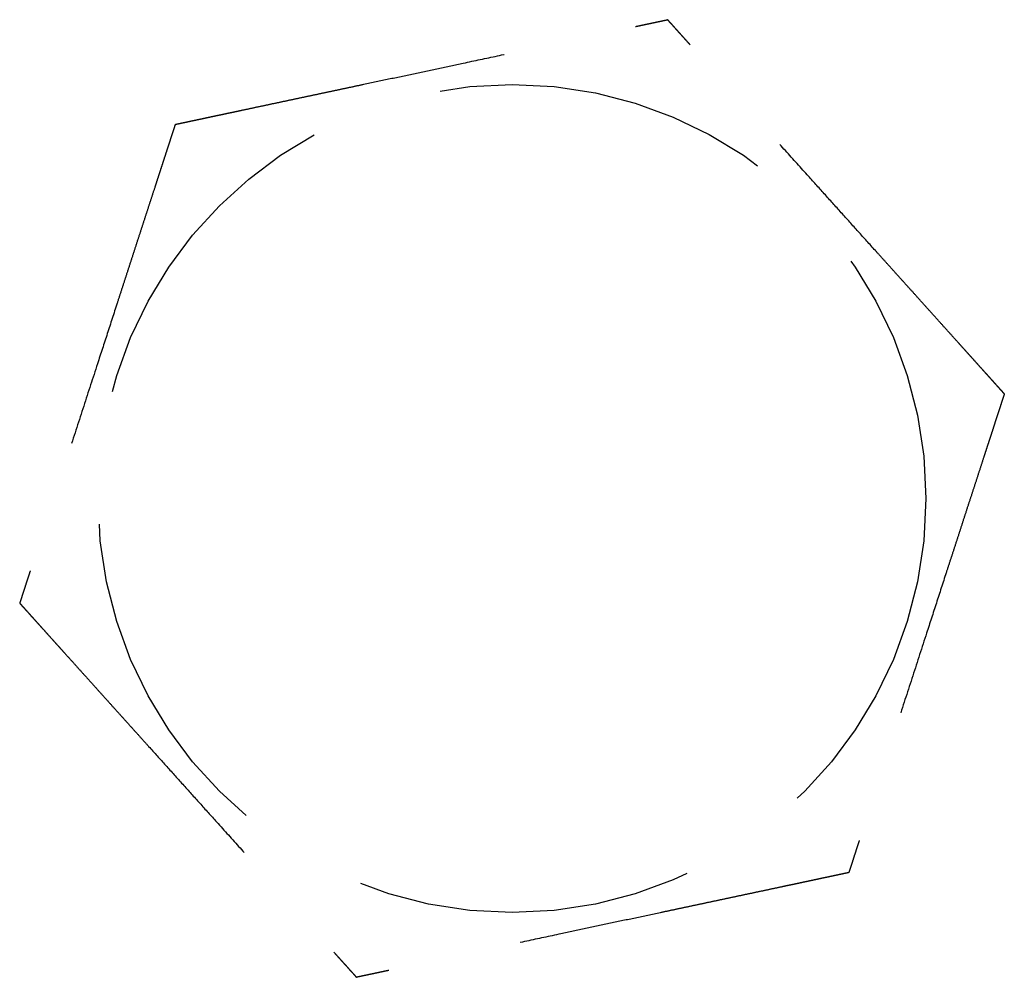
# Model space of a CAD drawing. Header units: millimetres. Extents: x 42975 to 708721, y 118172 to 172014.
# Tile 129 of 256: x 329189 to 329203, y 147457 to 147471. Entities that reach past the tile are written whole.
import ezdxf

# ---------------------------------------------------------------- set-up
doc = ezdxf.new("R2010")
doc.units = ezdxf.units.MM
doc.linetypes.add('ГТО-1 Пунктир', pattern=[7, 5, -2])
doc.layers.add('ГТО-2_Размеры_035', color=2, linetype='Continuous', lineweight=35)
doc.layers.add('ОГОС_Пунктир_025', color=151, linetype='ГТО-1 Пунктир', lineweight=25)

# ---------------------------------------------------------------- blocks, each defined once
blk = doc.blocks.new('ОГСО_Затвор_План')
at = {"layer": 'ОГОС_Пунктир_025'}
blk.add_circle((-1104.17, 57.5), 6.172, dxfattribs=at)
blk.add_circle((-1104.17, 57.5), 6.172, dxfattribs=at)
for points, knots in [([(-1107.923, 64), (-1107.923, 63.999), (-1107.925, 63.997), (-1107.927, 63.992), (-1107.93, 63.988), (-1107.934, 63.982), (-1107.938, 63.974), (-1107.943, 63.965), (-1107.95, 63.954), (-1107.957, 63.94), (-1107.966, 63.925), (-1107.975, 63.909), (-1107.986, 63.891), (-1107.998, 63.869), (-1108.014, 63.843), (-1108.031, 63.813), (-1108.05, 63.78), (-1108.069, 63.747), (-1108.089, 63.712), (-1108.11, 63.676), (-1108.135, 63.632), (-1108.165, 63.581), (-1108.199, 63.522), (-1108.234, 63.461), (-1108.27, 63.399), (-1108.306, 63.336), (-1108.343, 63.272), (-1108.381, 63.206), (-1108.435, 63.112), (-1108.507, 62.989), (-1108.595, 62.835), (-1108.685, 62.68), (-1108.775, 62.524), (-1108.866, 62.367), (-1108.957, 62.208), (-1109.049, 62.049), (-1109.141, 61.89), (-1109.233, 61.73), (-1109.374, 61.487), (-1109.562, 61.16), (-1109.831, 60.695), (-1110.132, 60.173), (-1110.387, 59.732), (-1110.562, 59.428), (-1110.659, 59.261), (-1110.755, 59.094), (-1110.851, 58.929), (-1110.946, 58.765), (-1111.039, 58.602), (-1111.12, 58.462), (-1111.188, 58.344), (-1111.243, 58.249), (-1111.298, 58.155), (-1111.343, 58.075), (-1111.381, 58.01), (-1111.41, 57.96), (-1111.439, 57.91), (-1111.467, 57.862), (-1111.494, 57.815), (-1111.52, 57.77), (-1111.542, 57.732), (-1111.561, 57.699), (-1111.577, 57.671), (-1111.592, 57.646), (-1111.606, 57.621), (-1111.619, 57.599), (-1111.63, 57.579), (-1111.639, 57.563), (-1111.647, 57.55), (-1111.653, 57.539), (-1111.659, 57.528), (-1111.664, 57.52), (-1111.668, 57.512), (-1111.672, 57.507), (-1111.674, 57.504), (-1111.675, 57.501), (-1111.675, 57.501), (-1111.675, 57.5)], [0, 0, 0, 0, 0.004183, 0.008798, 0.014277, 0.021052, 0.029555, 0.040217, 0.053196, 0.068474, 0.085817, 0.104991, 0.125761, 0.147894, 0.180988, 0.216154, 0.253227, 0.292043, 0.332438, 0.374248, 0.417309, 0.483329, 0.551509, 0.621608, 0.693385, 0.766598, 0.841007, 0.916369, 0.992445, 1.16744, 1.344595, 1.523627, 1.704251, 1.886185, 2.069143, 2.252842, 2.436999, 2.621329, 2.805548, 3.279758, 3.752764, 4.418916, 5.086098, 5.279545, 5.472705, 5.665157, 5.856476, 6.046242, 6.23403, 6.419418, 6.531407, 6.641933, 6.750592, 6.856976, 6.916916, 6.975717, 7.033125, 7.088886, 7.142748, 7.194455, 7.243755, 7.276849, 7.308455, 7.338404, 7.366526, 7.392651, 7.41661, 7.433191, 7.448323, 7.461896, 7.473799, 7.483921, 7.492153, 7.498384, 7.502503, 7.504448, 7.505534, 7.505534, 7.505534, 7.505534]), ([(-1107.923, 64), (-1107.923, 63.999), (-1107.925, 63.997), (-1107.927, 63.992), (-1107.93, 63.988), (-1107.934, 63.982), (-1107.938, 63.974), (-1107.943, 63.965), (-1107.95, 63.954), (-1107.957, 63.94), (-1107.966, 63.925), (-1107.975, 63.909), (-1107.986, 63.891), (-1107.998, 63.869), (-1108.014, 63.843), (-1108.031, 63.813), (-1108.05, 63.78), (-1108.069, 63.747), (-1108.089, 63.712), (-1108.11, 63.676), (-1108.135, 63.632), (-1108.165, 63.581), (-1108.199, 63.522), (-1108.234, 63.461), (-1108.27, 63.399), (-1108.306, 63.336), (-1108.343, 63.272), (-1108.381, 63.206), (-1108.435, 63.112), (-1108.507, 62.989), (-1108.595, 62.835), (-1108.685, 62.68), (-1108.775, 62.524), (-1108.866, 62.367), (-1108.957, 62.208), (-1109.049, 62.049), (-1109.141, 61.89), (-1109.233, 61.73), (-1109.374, 61.487), (-1109.562, 61.16), (-1109.831, 60.695), (-1110.132, 60.173), (-1110.387, 59.732), (-1110.562, 59.428), (-1110.659, 59.261), (-1110.755, 59.094), (-1110.851, 58.929), (-1110.946, 58.765), (-1111.039, 58.602), (-1111.12, 58.462), (-1111.188, 58.344), (-1111.243, 58.249), (-1111.298, 58.155), (-1111.343, 58.075), (-1111.381, 58.01), (-1111.41, 57.96), (-1111.439, 57.91), (-1111.467, 57.862), (-1111.494, 57.815), (-1111.52, 57.77), (-1111.542, 57.732), (-1111.561, 57.699), (-1111.577, 57.671), (-1111.592, 57.646), (-1111.606, 57.621), (-1111.619, 57.599), (-1111.63, 57.579), (-1111.639, 57.563), (-1111.647, 57.55), (-1111.653, 57.539), (-1111.659, 57.528), (-1111.664, 57.52), (-1111.668, 57.512), (-1111.672, 57.507), (-1111.674, 57.504), (-1111.675, 57.501), (-1111.675, 57.501), (-1111.675, 57.5)], [0, 0, 0, 0, 0.004183, 0.008798, 0.014277, 0.021052, 0.029555, 0.040217, 0.053196, 0.068474, 0.085817, 0.104991, 0.125761, 0.147894, 0.180988, 0.216154, 0.253227, 0.292043, 0.332438, 0.374248, 0.417309, 0.483329, 0.551509, 0.621608, 0.693385, 0.766598, 0.841007, 0.916369, 0.992445, 1.16744, 1.344595, 1.523627, 1.704251, 1.886185, 2.069143, 2.252842, 2.436999, 2.621329, 2.805548, 3.279758, 3.752764, 4.418916, 5.086098, 5.279545, 5.472705, 5.665157, 5.856476, 6.046242, 6.23403, 6.419418, 6.531407, 6.641933, 6.750592, 6.856976, 6.916916, 6.975717, 7.033125, 7.088886, 7.142748, 7.194455, 7.243755, 7.276849, 7.308455, 7.338404, 7.366526, 7.392651, 7.41661, 7.433191, 7.448323, 7.461896, 7.473799, 7.483921, 7.492153, 7.498384, 7.502503, 7.504448, 7.505534, 7.505534, 7.505534, 7.505534]), ([(-1107.923, 64), (-1107.921, 64), (-1107.919, 64), (-1107.915, 64), (-1107.91, 64), (-1107.905, 64), (-1107.898, 64), (-1107.891, 64), (-1107.881, 64), (-1107.87, 64), (-1107.857, 64), (-1107.842, 64), (-1107.826, 64), (-1107.809, 64), (-1107.79, 64), (-1107.768, 64), (-1107.741, 64), (-1107.71, 64), (-1107.678, 64), (-1107.644, 64), (-1107.609, 64), (-1107.573, 64), (-1107.535, 64), (-1107.49, 64), (-1107.437, 64), (-1107.376, 64), (-1107.313, 64), (-1107.249, 64), (-1107.183, 64), (-1107.117, 64), (-1107.049, 64), (-1106.981, 64), (-1106.881, 64), (-1106.749, 64), (-1106.583, 64), (-1106.417, 64), (-1106.248, 64), (-1106.079, 64), (-1105.909, 64), (-1105.737, 64), (-1105.566, 64), (-1105.394, 64), (-1105.222, 64), (-1104.98, 64), (-1104.669, 64), (-1104.29, 64), (-1103.911, 64), (-1103.485, 64), (-1103.012, 64), (-1102.622, 64), (-1102.363, 64), (-1102.235, 64), (-1102.108, 64), (-1101.981, 64), (-1101.855, 64), (-1101.729, 64), (-1101.605, 64), (-1101.483, 64), (-1101.374, 64), (-1101.28, 64), (-1101.201, 64), (-1101.122, 64), (-1101.045, 64), (-1100.978, 64), (-1100.923, 64), (-1100.877, 64), (-1100.832, 64), (-1100.789, 64), (-1100.747, 64), (-1100.706, 64), (-1100.668, 64), (-1100.634, 64), (-1100.605, 64), (-1100.581, 64), (-1100.558, 64), (-1100.536, 64), (-1100.516, 64), (-1100.497, 64), (-1100.481, 64), (-1100.467, 64), (-1100.455, 64), (-1100.445, 64), (-1100.436, 64), (-1100.429, 64), (-1100.424, 64), (-1100.42, 64), (-1100.418, 64), (-1100.417, 64), (-1100.417, 64)], [0, 0, 0, 0, 0.003645, 0.007566, 0.01204, 0.017343, 0.023752, 0.031543, 0.040993, 0.052264, 0.065302, 0.079955, 0.096068, 0.113488, 0.132062, 0.151634, 0.180994, 0.211959, 0.244418, 0.278261, 0.313376, 0.349653, 0.386981, 0.425249, 0.484863, 0.546213, 0.609126, 0.67343, 0.738954, 0.805525, 0.872972, 0.941123, 1.009805, 1.173351, 1.338694, 1.505627, 1.673942, 1.843431, 2.013887, 2.185103, 2.356869, 2.528979, 2.701226, 2.8734, 3.253796, 3.633187, 4.011942, 4.390425, 4.911078, 5.431731, 5.559867, 5.687803, 5.81535, 5.942319, 6.068521, 6.193767, 6.317868, 6.440634, 6.561877, 6.642693, 6.722516, 6.801133, 6.878331, 6.953896, 7.000474, 7.046161, 7.090798, 7.134226, 7.176284, 7.216813, 7.255653, 7.292644, 7.318036, 7.342284, 7.365288, 7.386943, 7.407149, 7.425803, 7.442802, 7.456039, 7.467883, 7.478242, 7.487027, 7.494147, 7.499513, 7.503033, 7.504638, 7.505536, 7.505536, 7.505536, 7.505536]), ([(-1107.923, 64), (-1107.921, 64), (-1107.919, 64), (-1107.915, 64), (-1107.91, 64), (-1107.905, 64), (-1107.898, 64), (-1107.891, 64), (-1107.881, 64), (-1107.87, 64), (-1107.857, 64), (-1107.842, 64), (-1107.826, 64), (-1107.809, 64), (-1107.79, 64), (-1107.768, 64), (-1107.741, 64), (-1107.71, 64), (-1107.678, 64), (-1107.644, 64), (-1107.609, 64), (-1107.573, 64), (-1107.535, 64), (-1107.49, 64), (-1107.437, 64), (-1107.376, 64), (-1107.313, 64), (-1107.249, 64), (-1107.183, 64), (-1107.117, 64), (-1107.049, 64), (-1106.981, 64), (-1106.881, 64), (-1106.749, 64), (-1106.583, 64), (-1106.417, 64), (-1106.248, 64), (-1106.079, 64), (-1105.909, 64), (-1105.737, 64), (-1105.566, 64), (-1105.394, 64), (-1105.222, 64), (-1104.98, 64), (-1104.669, 64), (-1104.29, 64), (-1103.911, 64), (-1103.485, 64), (-1103.012, 64), (-1102.622, 64), (-1102.363, 64), (-1102.235, 64), (-1102.108, 64), (-1101.981, 64), (-1101.855, 64), (-1101.729, 64), (-1101.605, 64), (-1101.483, 64), (-1101.374, 64), (-1101.28, 64), (-1101.201, 64), (-1101.122, 64), (-1101.045, 64), (-1100.978, 64), (-1100.923, 64), (-1100.877, 64), (-1100.832, 64), (-1100.789, 64), (-1100.747, 64), (-1100.706, 64), (-1100.668, 64), (-1100.634, 64), (-1100.605, 64), (-1100.581, 64), (-1100.558, 64), (-1100.536, 64), (-1100.516, 64), (-1100.497, 64), (-1100.481, 64), (-1100.467, 64), (-1100.455, 64), (-1100.445, 64), (-1100.436, 64), (-1100.429, 64), (-1100.424, 64), (-1100.42, 64), (-1100.418, 64), (-1100.417, 64), (-1100.417, 64)], [0, 0, 0, 0, 0.003645, 0.007566, 0.01204, 0.017343, 0.023752, 0.031543, 0.040993, 0.052264, 0.065302, 0.079955, 0.096068, 0.113488, 0.132062, 0.151634, 0.180994, 0.211959, 0.244418, 0.278261, 0.313376, 0.349653, 0.386981, 0.425249, 0.484863, 0.546213, 0.609126, 0.67343, 0.738954, 0.805525, 0.872972, 0.941123, 1.009805, 1.173351, 1.338694, 1.505627, 1.673942, 1.843431, 2.013887, 2.185103, 2.356869, 2.528979, 2.701226, 2.8734, 3.253796, 3.633187, 4.011942, 4.390425, 4.911078, 5.431731, 5.559867, 5.687803, 5.81535, 5.942319, 6.068521, 6.193767, 6.317868, 6.440634, 6.561877, 6.642693, 6.722516, 6.801133, 6.878331, 6.953896, 7.000474, 7.046161, 7.090798, 7.134226, 7.176284, 7.216813, 7.255653, 7.292644, 7.318036, 7.342284, 7.365288, 7.386943, 7.407149, 7.425803, 7.442802, 7.456039, 7.467883, 7.478242, 7.487027, 7.494147, 7.499513, 7.503033, 7.504638, 7.505536, 7.505536, 7.505536, 7.505536]), ([(-1096.664, 57.5), (-1096.665, 57.501), (-1096.666, 57.504), (-1096.668, 57.507), (-1096.671, 57.511), (-1096.673, 57.516), (-1096.677, 57.521), (-1096.68, 57.528), (-1096.685, 57.536), (-1096.691, 57.546), (-1096.697, 57.557), (-1096.705, 57.57), (-1096.713, 57.584), (-1096.721, 57.599), (-1096.731, 57.615), (-1096.743, 57.636), (-1096.757, 57.661), (-1096.775, 57.692), (-1096.794, 57.725), (-1096.814, 57.759), (-1096.834, 57.794), (-1096.855, 57.831), (-1096.88, 57.873), (-1096.907, 57.921), (-1096.938, 57.974), (-1096.969, 58.028), (-1097.001, 58.084), (-1097.034, 58.141), (-1097.067, 58.198), (-1097.101, 58.257), (-1097.135, 58.316), (-1097.185, 58.402), (-1097.251, 58.517), (-1097.334, 58.66), (-1097.417, 58.805), (-1097.502, 58.95), (-1097.586, 59.097), (-1097.671, 59.245), (-1097.757, 59.393), (-1097.843, 59.542), (-1097.929, 59.691), (-1098.015, 59.84), (-1098.136, 60.049), (-1098.291, 60.318), (-1098.481, 60.647), (-1098.67, 60.975), (-1098.883, 61.344), (-1099.12, 61.753), (-1099.318, 62.096), (-1099.452, 62.329), (-1099.524, 62.454), (-1099.596, 62.578), (-1099.667, 62.701), (-1099.738, 62.823), (-1099.808, 62.945), (-1099.877, 63.064), (-1099.936, 63.167), (-1099.986, 63.253), (-1100.025, 63.322), (-1100.065, 63.39), (-1100.103, 63.457), (-1100.137, 63.514), (-1100.165, 63.563), (-1100.187, 63.602), (-1100.21, 63.641), (-1100.231, 63.678), (-1100.252, 63.715), (-1100.273, 63.75), (-1100.292, 63.783), (-1100.309, 63.814), (-1100.325, 63.841), (-1100.339, 63.865), (-1100.352, 63.888), (-1100.364, 63.909), (-1100.375, 63.928), (-1100.385, 63.944), (-1100.392, 63.957), (-1100.398, 63.967), (-1100.403, 63.976), (-1100.408, 63.984), (-1100.411, 63.99), (-1100.414, 63.995), (-1100.416, 63.998), (-1100.417, 63.999), (-1100.417, 64), (-1100.417, 64)], [0, 0, 0, 0, 0.003645, 0.007567, 0.012041, 0.017345, 0.023755, 0.031546, 0.040997, 0.052267, 0.065306, 0.079959, 0.096072, 0.113493, 0.132066, 0.151638, 0.185326, 0.22109, 0.258764, 0.298182, 0.339181, 0.381593, 0.425253, 0.484869, 0.54622, 0.609135, 0.67344, 0.738965, 0.805538, 0.872986, 0.941138, 1.009822, 1.173368, 1.338711, 1.505643, 1.673958, 1.843446, 2.013902, 2.185116, 2.356882, 2.528991, 2.701236, 2.87341, 3.253801, 3.633189, 4.01194, 4.390419, 4.911076, 5.431733, 5.575876, 5.719736, 5.863044, 6.005531, 6.146928, 6.286965, 6.425373, 6.561883, 6.642701, 6.722526, 6.801145, 6.878344, 6.95391, 7.000487, 7.046173, 7.090809, 7.134236, 7.176293, 7.216821, 7.25566, 7.292649, 7.322164, 7.3501, 7.376294, 7.400584, 7.422809, 7.442805, 7.456042, 7.467885, 7.478244, 7.487029, 7.494148, 7.499512, 7.503029, 7.504631, 7.505526, 7.505526, 7.505526, 7.505526]), ([(-1096.664, 57.5), (-1096.665, 57.501), (-1096.666, 57.504), (-1096.668, 57.507), (-1096.671, 57.511), (-1096.673, 57.516), (-1096.677, 57.521), (-1096.68, 57.528), (-1096.685, 57.536), (-1096.691, 57.546), (-1096.697, 57.557), (-1096.705, 57.57), (-1096.713, 57.584), (-1096.721, 57.599), (-1096.731, 57.615), (-1096.743, 57.636), (-1096.757, 57.661), (-1096.775, 57.692), (-1096.794, 57.725), (-1096.814, 57.759), (-1096.834, 57.794), (-1096.855, 57.831), (-1096.88, 57.873), (-1096.907, 57.921), (-1096.938, 57.974), (-1096.969, 58.028), (-1097.001, 58.084), (-1097.034, 58.141), (-1097.067, 58.198), (-1097.101, 58.257), (-1097.135, 58.316), (-1097.185, 58.402), (-1097.251, 58.517), (-1097.334, 58.66), (-1097.417, 58.805), (-1097.502, 58.95), (-1097.586, 59.097), (-1097.671, 59.245), (-1097.757, 59.393), (-1097.843, 59.542), (-1097.929, 59.691), (-1098.015, 59.84), (-1098.136, 60.049), (-1098.291, 60.318), (-1098.481, 60.647), (-1098.67, 60.975), (-1098.883, 61.344), (-1099.12, 61.753), (-1099.318, 62.096), (-1099.452, 62.329), (-1099.524, 62.454), (-1099.596, 62.578), (-1099.667, 62.701), (-1099.738, 62.823), (-1099.808, 62.945), (-1099.877, 63.064), (-1099.936, 63.167), (-1099.986, 63.253), (-1100.025, 63.322), (-1100.065, 63.39), (-1100.103, 63.457), (-1100.137, 63.514), (-1100.165, 63.563), (-1100.187, 63.602), (-1100.21, 63.641), (-1100.231, 63.678), (-1100.252, 63.715), (-1100.273, 63.75), (-1100.292, 63.783), (-1100.309, 63.814), (-1100.325, 63.841), (-1100.339, 63.865), (-1100.352, 63.888), (-1100.364, 63.909), (-1100.375, 63.928), (-1100.385, 63.944), (-1100.392, 63.957), (-1100.398, 63.967), (-1100.403, 63.976), (-1100.408, 63.984), (-1100.411, 63.99), (-1100.414, 63.995), (-1100.416, 63.998), (-1100.417, 63.999), (-1100.417, 64), (-1100.417, 64)], [0, 0, 0, 0, 0.003645, 0.007567, 0.012041, 0.017345, 0.023755, 0.031546, 0.040997, 0.052267, 0.065306, 0.079959, 0.096072, 0.113493, 0.132066, 0.151638, 0.185326, 0.22109, 0.258764, 0.298182, 0.339181, 0.381593, 0.425253, 0.484869, 0.54622, 0.609135, 0.67344, 0.738965, 0.805538, 0.872986, 0.941138, 1.009822, 1.173368, 1.338711, 1.505643, 1.673958, 1.843446, 2.013902, 2.185116, 2.356882, 2.528991, 2.701236, 2.87341, 3.253801, 3.633189, 4.01194, 4.390419, 4.911076, 5.431733, 5.575876, 5.719736, 5.863044, 6.005531, 6.146928, 6.286965, 6.425373, 6.561883, 6.642701, 6.722526, 6.801145, 6.878344, 6.95391, 7.000487, 7.046173, 7.090809, 7.134236, 7.176293, 7.216821, 7.25566, 7.292649, 7.322164, 7.3501, 7.376294, 7.400584, 7.422809, 7.442805, 7.456042, 7.467885, 7.478244, 7.487029, 7.494148, 7.499512, 7.503029, 7.504631, 7.505526, 7.505526, 7.505526, 7.505526]), ([(-1111.675, 57.5), (-1111.675, 57.499), (-1111.674, 57.497), (-1111.672, 57.494), (-1111.669, 57.49), (-1111.667, 57.485), (-1111.663, 57.479), (-1111.659, 57.473), (-1111.655, 57.464), (-1111.649, 57.455), (-1111.643, 57.443), (-1111.635, 57.431), (-1111.627, 57.417), (-1111.619, 57.402), (-1111.609, 57.386), (-1111.597, 57.365), (-1111.582, 57.339), (-1111.565, 57.308), (-1111.546, 57.276), (-1111.526, 57.242), (-1111.506, 57.206), (-1111.484, 57.169), (-1111.46, 57.127), (-1111.433, 57.08), (-1111.402, 57.027), (-1111.371, 56.972), (-1111.339, 56.917), (-1111.306, 56.86), (-1111.273, 56.802), (-1111.239, 56.744), (-1111.205, 56.685), (-1111.155, 56.598), (-1111.088, 56.484), (-1111.006, 56.34), (-1110.922, 56.196), (-1110.838, 56.05), (-1110.754, 55.904), (-1110.668, 55.756), (-1110.583, 55.608), (-1110.497, 55.459), (-1110.411, 55.31), (-1110.325, 55.161), (-1110.204, 54.952), (-1110.049, 54.683), (-1109.859, 54.354), (-1109.67, 54.026), (-1109.457, 53.657), (-1109.22, 53.247), (-1109.022, 52.905), (-1108.888, 52.672), (-1108.816, 52.547), (-1108.744, 52.423), (-1108.673, 52.3), (-1108.602, 52.177), (-1108.532, 52.056), (-1108.463, 51.936), (-1108.404, 51.834), (-1108.354, 51.748), (-1108.314, 51.679), (-1108.275, 51.611), (-1108.237, 51.544), (-1108.203, 51.486), (-1108.175, 51.438), (-1108.153, 51.398), (-1108.13, 51.36), (-1108.109, 51.322), (-1108.088, 51.286), (-1108.067, 51.251), (-1108.048, 51.217), (-1108.03, 51.187), (-1108.015, 51.16), (-1108.001, 51.135), (-1107.988, 51.113), (-1107.976, 51.092), (-1107.964, 51.073), (-1107.955, 51.057), (-1107.948, 51.044), (-1107.942, 51.033), (-1107.937, 51.024), (-1107.932, 51.017), (-1107.929, 51.011), (-1107.926, 51.006), (-1107.924, 51.003), (-1107.923, 51.001), (-1107.923, 51.001), (-1107.923, 51)], [0, 0, 0, 0, 0.003646, 0.007569, 0.012045, 0.01735, 0.02376, 0.031553, 0.041004, 0.052275, 0.065314, 0.079968, 0.096081, 0.113501, 0.132074, 0.151646, 0.185331, 0.221092, 0.258763, 0.298179, 0.339174, 0.381583, 0.42524, 0.484855, 0.546205, 0.609119, 0.673425, 0.73895, 0.805523, 0.872972, 0.941125, 1.009809, 1.173357, 1.338702, 1.505636, 1.673952, 1.843442, 2.013898, 2.185113, 2.356879, 2.528989, 2.701235, 2.87341, 3.253803, 3.633192, 4.011945, 4.390427, 4.911084, 5.43174, 5.575883, 5.719742, 5.86305, 6.005536, 6.146932, 6.286968, 6.425375, 6.561883, 6.642698, 6.72252, 6.801136, 6.878333, 6.953897, 7.000475, 7.046163, 7.0908, 7.134229, 7.176287, 7.216817, 7.255658, 7.292649, 7.322166, 7.350103, 7.376298, 7.40059, 7.422815, 7.442813, 7.45605, 7.467893, 7.478252, 7.487037, 7.494156, 7.499519, 7.503037, 7.504639, 7.505534, 7.505534, 7.505534, 7.505534]), ([(-1111.675, 57.5), (-1111.675, 57.499), (-1111.674, 57.497), (-1111.672, 57.494), (-1111.669, 57.49), (-1111.667, 57.485), (-1111.663, 57.479), (-1111.659, 57.473), (-1111.655, 57.464), (-1111.649, 57.455), (-1111.643, 57.443), (-1111.635, 57.431), (-1111.627, 57.417), (-1111.619, 57.402), (-1111.609, 57.386), (-1111.597, 57.365), (-1111.582, 57.339), (-1111.565, 57.308), (-1111.546, 57.276), (-1111.526, 57.242), (-1111.506, 57.206), (-1111.484, 57.169), (-1111.46, 57.127), (-1111.433, 57.08), (-1111.402, 57.027), (-1111.371, 56.972), (-1111.339, 56.917), (-1111.306, 56.86), (-1111.273, 56.802), (-1111.239, 56.744), (-1111.205, 56.685), (-1111.155, 56.598), (-1111.088, 56.484), (-1111.006, 56.34), (-1110.922, 56.196), (-1110.838, 56.05), (-1110.754, 55.904), (-1110.668, 55.756), (-1110.583, 55.608), (-1110.497, 55.459), (-1110.411, 55.31), (-1110.325, 55.161), (-1110.204, 54.952), (-1110.049, 54.683), (-1109.859, 54.354), (-1109.67, 54.026), (-1109.457, 53.657), (-1109.22, 53.247), (-1109.022, 52.905), (-1108.888, 52.672), (-1108.816, 52.547), (-1108.744, 52.423), (-1108.673, 52.3), (-1108.602, 52.177), (-1108.532, 52.056), (-1108.463, 51.936), (-1108.404, 51.834), (-1108.354, 51.748), (-1108.314, 51.679), (-1108.275, 51.611), (-1108.237, 51.544), (-1108.203, 51.486), (-1108.175, 51.438), (-1108.153, 51.398), (-1108.13, 51.36), (-1108.109, 51.322), (-1108.088, 51.286), (-1108.067, 51.251), (-1108.048, 51.217), (-1108.03, 51.187), (-1108.015, 51.16), (-1108.001, 51.135), (-1107.988, 51.113), (-1107.976, 51.092), (-1107.964, 51.073), (-1107.955, 51.057), (-1107.948, 51.044), (-1107.942, 51.033), (-1107.937, 51.024), (-1107.932, 51.017), (-1107.929, 51.011), (-1107.926, 51.006), (-1107.924, 51.003), (-1107.923, 51.001), (-1107.923, 51.001), (-1107.923, 51)], [0, 0, 0, 0, 0.003646, 0.007569, 0.012045, 0.01735, 0.02376, 0.031553, 0.041004, 0.052275, 0.065314, 0.079968, 0.096081, 0.113501, 0.132074, 0.151646, 0.185331, 0.221092, 0.258763, 0.298179, 0.339174, 0.381583, 0.42524, 0.484855, 0.546205, 0.609119, 0.673425, 0.73895, 0.805523, 0.872972, 0.941125, 1.009809, 1.173357, 1.338702, 1.505636, 1.673952, 1.843442, 2.013898, 2.185113, 2.356879, 2.528989, 2.701235, 2.87341, 3.253803, 3.633192, 4.011945, 4.390427, 4.911084, 5.43174, 5.575883, 5.719742, 5.86305, 6.005536, 6.146932, 6.286968, 6.425375, 6.561883, 6.642698, 6.72252, 6.801136, 6.878333, 6.953897, 7.000475, 7.046163, 7.0908, 7.134229, 7.176287, 7.216817, 7.255658, 7.292649, 7.322166, 7.350103, 7.376298, 7.40059, 7.422815, 7.442813, 7.45605, 7.467893, 7.478252, 7.487037, 7.494156, 7.499519, 7.503037, 7.504639, 7.505534, 7.505534, 7.505534, 7.505534]), ([(-1096.664, 57.5), (-1096.665, 57.499), (-1096.667, 57.497), (-1096.669, 57.492), (-1096.672, 57.488), (-1096.675, 57.482), (-1096.68, 57.474), (-1096.685, 57.465), (-1096.691, 57.454), (-1096.699, 57.44), (-1096.708, 57.425), (-1096.717, 57.409), (-1096.728, 57.391), (-1096.74, 57.369), (-1096.755, 57.343), (-1096.773, 57.313), (-1096.791, 57.281), (-1096.811, 57.247), (-1096.831, 57.212), (-1096.852, 57.176), (-1096.877, 57.132), (-1096.906, 57.081), (-1096.94, 57.022), (-1096.975, 56.961), (-1097.011, 56.899), (-1097.048, 56.836), (-1097.085, 56.772), (-1097.123, 56.706), (-1097.177, 56.612), (-1097.248, 56.489), (-1097.337, 56.335), (-1097.426, 56.18), (-1097.517, 56.024), (-1097.608, 55.867), (-1097.699, 55.708), (-1097.791, 55.549), (-1097.883, 55.39), (-1097.975, 55.23), (-1098.116, 54.987), (-1098.304, 54.66), (-1098.573, 54.195), (-1098.874, 53.673), (-1099.128, 53.232), (-1099.304, 52.928), (-1099.401, 52.761), (-1099.497, 52.594), (-1099.592, 52.429), (-1099.687, 52.265), (-1099.781, 52.102), (-1099.862, 51.962), (-1099.93, 51.844), (-1099.985, 51.749), (-1100.039, 51.655), (-1100.085, 51.575), (-1100.123, 51.51), (-1100.152, 51.46), (-1100.181, 51.41), (-1100.209, 51.362), (-1100.235, 51.315), (-1100.261, 51.27), (-1100.284, 51.232), (-1100.303, 51.199), (-1100.318, 51.171), (-1100.333, 51.146), (-1100.347, 51.121), (-1100.36, 51.099), (-1100.371, 51.079), (-1100.381, 51.063), (-1100.388, 51.05), (-1100.395, 51.039), (-1100.401, 51.028), (-1100.406, 51.02), (-1100.41, 51.012), (-1100.413, 51.007), (-1100.415, 51.004), (-1100.416, 51.002), (-1100.417, 51.001), (-1100.417, 51)], [0, 0, 0, 0, 0.004181, 0.008795, 0.014272, 0.021046, 0.029547, 0.040209, 0.053189, 0.068468, 0.085812, 0.104988, 0.12576, 0.147894, 0.180989, 0.216156, 0.253229, 0.292045, 0.332439, 0.374249, 0.417309, 0.483329, 0.551508, 0.621607, 0.693384, 0.766597, 0.841006, 0.916369, 0.992445, 1.16744, 1.344596, 1.523628, 1.704252, 1.886185, 2.069144, 2.252843, 2.436999, 2.621329, 2.805548, 3.279761, 3.75277, 4.418914, 5.08609, 5.279541, 5.472705, 5.66516, 5.856482, 6.04625, 6.234041, 6.419431, 6.531414, 6.641936, 6.750589, 6.856968, 6.916909, 6.975711, 7.03312, 7.088883, 7.142745, 7.194454, 7.243755, 7.276849, 7.308456, 7.338405, 7.366527, 7.392652, 7.41661, 7.43319, 7.448321, 7.461893, 7.473794, 7.483916, 7.492147, 7.498377, 7.502495, 7.504441, 7.505526, 7.505526, 7.505526, 7.505526]), ([(-1096.664, 57.5), (-1096.665, 57.499), (-1096.667, 57.497), (-1096.669, 57.492), (-1096.672, 57.488), (-1096.675, 57.482), (-1096.68, 57.474), (-1096.685, 57.465), (-1096.691, 57.454), (-1096.699, 57.44), (-1096.708, 57.425), (-1096.717, 57.409), (-1096.728, 57.391), (-1096.74, 57.369), (-1096.755, 57.343), (-1096.773, 57.313), (-1096.791, 57.281), (-1096.811, 57.247), (-1096.831, 57.212), (-1096.852, 57.176), (-1096.877, 57.132), (-1096.906, 57.081), (-1096.94, 57.022), (-1096.975, 56.961), (-1097.011, 56.899), (-1097.048, 56.836), (-1097.085, 56.772), (-1097.123, 56.706), (-1097.177, 56.612), (-1097.248, 56.489), (-1097.337, 56.335), (-1097.426, 56.18), (-1097.517, 56.024), (-1097.608, 55.867), (-1097.699, 55.708), (-1097.791, 55.549), (-1097.883, 55.39), (-1097.975, 55.23), (-1098.116, 54.987), (-1098.304, 54.66), (-1098.573, 54.195), (-1098.874, 53.673), (-1099.128, 53.232), (-1099.304, 52.928), (-1099.401, 52.761), (-1099.497, 52.594), (-1099.592, 52.429), (-1099.687, 52.265), (-1099.781, 52.102), (-1099.862, 51.962), (-1099.93, 51.844), (-1099.985, 51.749), (-1100.039, 51.655), (-1100.085, 51.575), (-1100.123, 51.51), (-1100.152, 51.46), (-1100.181, 51.41), (-1100.209, 51.362), (-1100.235, 51.315), (-1100.261, 51.27), (-1100.284, 51.232), (-1100.303, 51.199), (-1100.318, 51.171), (-1100.333, 51.146), (-1100.347, 51.121), (-1100.36, 51.099), (-1100.371, 51.079), (-1100.381, 51.063), (-1100.388, 51.05), (-1100.395, 51.039), (-1100.401, 51.028), (-1100.406, 51.02), (-1100.41, 51.012), (-1100.413, 51.007), (-1100.415, 51.004), (-1100.416, 51.002), (-1100.417, 51.001), (-1100.417, 51)], [0, 0, 0, 0, 0.004181, 0.008795, 0.014272, 0.021046, 0.029547, 0.040209, 0.053189, 0.068468, 0.085812, 0.104988, 0.12576, 0.147894, 0.180989, 0.216156, 0.253229, 0.292045, 0.332439, 0.374249, 0.417309, 0.483329, 0.551508, 0.621607, 0.693384, 0.766597, 0.841006, 0.916369, 0.992445, 1.16744, 1.344596, 1.523628, 1.704252, 1.886185, 2.069144, 2.252843, 2.436999, 2.621329, 2.805548, 3.279761, 3.75277, 4.418914, 5.08609, 5.279541, 5.472705, 5.66516, 5.856482, 6.04625, 6.234041, 6.419431, 6.531414, 6.641936, 6.750589, 6.856968, 6.916909, 6.975711, 7.03312, 7.088883, 7.142745, 7.194454, 7.243755, 7.276849, 7.308456, 7.338405, 7.366527, 7.392652, 7.41661, 7.43319, 7.448321, 7.461893, 7.473794, 7.483916, 7.492147, 7.498377, 7.502495, 7.504441, 7.505526, 7.505526, 7.505526, 7.505526]), ([(-1100.417, 51), (-1100.418, 51), (-1100.421, 51), (-1100.425, 51), (-1100.429, 51), (-1100.435, 51), (-1100.441, 51), (-1100.449, 51), (-1100.459, 51), (-1100.47, 51), (-1100.483, 51), (-1100.498, 51), (-1100.514, 51), (-1100.531, 51), (-1100.55, 51), (-1100.572, 51), (-1100.599, 51), (-1100.63, 51), (-1100.662, 51), (-1100.696, 51), (-1100.731, 51), (-1100.767, 51), (-1100.804, 51), (-1100.85, 51), (-1100.903, 51), (-1100.964, 51), (-1101.027, 51), (-1101.091, 51), (-1101.156, 51), (-1101.223, 51), (-1101.29, 51), (-1101.358, 51), (-1101.459, 51), (-1101.591, 51), (-1101.756, 51), (-1101.923, 51), (-1102.092, 51), (-1102.261, 51), (-1102.431, 51), (-1102.602, 51), (-1102.774, 51), (-1102.946, 51), (-1103.118, 51), (-1103.36, 51), (-1103.671, 51), (-1104.05, 51), (-1104.429, 51), (-1104.855, 51), (-1105.328, 51), (-1105.718, 51), (-1105.977, 51), (-1106.105, 51), (-1106.232, 51), (-1106.359, 51), (-1106.485, 51), (-1106.611, 51), (-1106.735, 51), (-1106.857, 51), (-1106.966, 51), (-1107.06, 51), (-1107.139, 51), (-1107.218, 51), (-1107.295, 51), (-1107.361, 51), (-1107.417, 51), (-1107.463, 51), (-1107.508, 51), (-1107.551, 51), (-1107.593, 51), (-1107.633, 51), (-1107.672, 51), (-1107.706, 51), (-1107.735, 51), (-1107.759, 51), (-1107.782, 51), (-1107.804, 51), (-1107.824, 51), (-1107.842, 51), (-1107.859, 51), (-1107.873, 51), (-1107.885, 51), (-1107.895, 51), (-1107.904, 51), (-1107.911, 51), (-1107.916, 51), (-1107.92, 51), (-1107.922, 51), (-1107.922, 51), (-1107.923, 51)], [0, 0, 0, 0, 0.003647, 0.007571, 0.012047, 0.017353, 0.023764, 0.031557, 0.041008, 0.052279, 0.065318, 0.079971, 0.096085, 0.113504, 0.132077, 0.151649, 0.181007, 0.21197, 0.244428, 0.278268, 0.313382, 0.349657, 0.386983, 0.425249, 0.484864, 0.546215, 0.609129, 0.673435, 0.73896, 0.805534, 0.872982, 0.941135, 1.00982, 1.173367, 1.338711, 1.505645, 1.67396, 1.843449, 2.013905, 2.18512, 2.356886, 2.528996, 2.701241, 2.873415, 3.253806, 3.633194, 4.011945, 4.390425, 4.911086, 5.431746, 5.559881, 5.687817, 5.815364, 5.942333, 6.068534, 6.19378, 6.317881, 6.440648, 6.561892, 6.642709, 6.722533, 6.80115, 6.878347, 6.953911, 7.000486, 7.04617, 7.090804, 7.134229, 7.176285, 7.216813, 7.255652, 7.292644, 7.318038, 7.34229, 7.365296, 7.386954, 7.407162, 7.425817, 7.442817, 7.456053, 7.467894, 7.47825, 7.487033, 7.49415, 7.499514, 7.503033, 7.504638, 7.505536, 7.505536, 7.505536, 7.505536]), ([(-1100.417, 51), (-1100.418, 51), (-1100.421, 51), (-1100.425, 51), (-1100.429, 51), (-1100.435, 51), (-1100.441, 51), (-1100.449, 51), (-1100.459, 51), (-1100.47, 51), (-1100.483, 51), (-1100.498, 51), (-1100.514, 51), (-1100.531, 51), (-1100.55, 51), (-1100.572, 51), (-1100.599, 51), (-1100.63, 51), (-1100.662, 51), (-1100.696, 51), (-1100.731, 51), (-1100.767, 51), (-1100.804, 51), (-1100.85, 51), (-1100.903, 51), (-1100.964, 51), (-1101.027, 51), (-1101.091, 51), (-1101.156, 51), (-1101.223, 51), (-1101.29, 51), (-1101.358, 51), (-1101.459, 51), (-1101.591, 51), (-1101.756, 51), (-1101.923, 51), (-1102.092, 51), (-1102.261, 51), (-1102.431, 51), (-1102.602, 51), (-1102.774, 51), (-1102.946, 51), (-1103.118, 51), (-1103.36, 51), (-1103.671, 51), (-1104.05, 51), (-1104.429, 51), (-1104.855, 51), (-1105.328, 51), (-1105.718, 51), (-1105.977, 51), (-1106.105, 51), (-1106.232, 51), (-1106.359, 51), (-1106.485, 51), (-1106.611, 51), (-1106.735, 51), (-1106.857, 51), (-1106.966, 51), (-1107.06, 51), (-1107.139, 51), (-1107.218, 51), (-1107.295, 51), (-1107.361, 51), (-1107.417, 51), (-1107.463, 51), (-1107.508, 51), (-1107.551, 51), (-1107.593, 51), (-1107.633, 51), (-1107.672, 51), (-1107.706, 51), (-1107.735, 51), (-1107.759, 51), (-1107.782, 51), (-1107.804, 51), (-1107.824, 51), (-1107.842, 51), (-1107.859, 51), (-1107.873, 51), (-1107.885, 51), (-1107.895, 51), (-1107.904, 51), (-1107.911, 51), (-1107.916, 51), (-1107.92, 51), (-1107.922, 51), (-1107.922, 51), (-1107.923, 51)], [0, 0, 0, 0, 0.003647, 0.007571, 0.012047, 0.017353, 0.023764, 0.031557, 0.041008, 0.052279, 0.065318, 0.079971, 0.096085, 0.113504, 0.132077, 0.151649, 0.181007, 0.21197, 0.244428, 0.278268, 0.313382, 0.349657, 0.386983, 0.425249, 0.484864, 0.546215, 0.609129, 0.673435, 0.73896, 0.805534, 0.872982, 0.941135, 1.00982, 1.173367, 1.338711, 1.505645, 1.67396, 1.843449, 2.013905, 2.18512, 2.356886, 2.528996, 2.701241, 2.873415, 3.253806, 3.633194, 4.011945, 4.390425, 4.911086, 5.431746, 5.559881, 5.687817, 5.815364, 5.942333, 6.068534, 6.19378, 6.317881, 6.440648, 6.561892, 6.642709, 6.722533, 6.80115, 6.878347, 6.953911, 7.000486, 7.04617, 7.090804, 7.134229, 7.176285, 7.216813, 7.255652, 7.292644, 7.318038, 7.34229, 7.365296, 7.386954, 7.407162, 7.425817, 7.442817, 7.456053, 7.467894, 7.47825, 7.487033, 7.49415, 7.499514, 7.503033, 7.504638, 7.505536, 7.505536, 7.505536, 7.505536])]:
    blk.add_open_spline(points, degree=3, knots=knots, dxfattribs=at)
blk = doc.blocks.new('A$C1AA538EC')
at = {"layer": 'ГТО-2_Размеры_035', "rotation": 11.99999999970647}
blk.add_blockref('ОГСО_Затвор_План', (6013.364, -11100.071), dxfattribs=at)

msp = doc.modelspace()

# ---------------------------------------------------------------- block references
at = {"layer": 'ГТО-2_Размеры_035'}
msp.add_blockref('A$C1AA538EC', (324274.631, 158737.105), dxfattribs=at)

doc.saveas('drawing.dxf')
